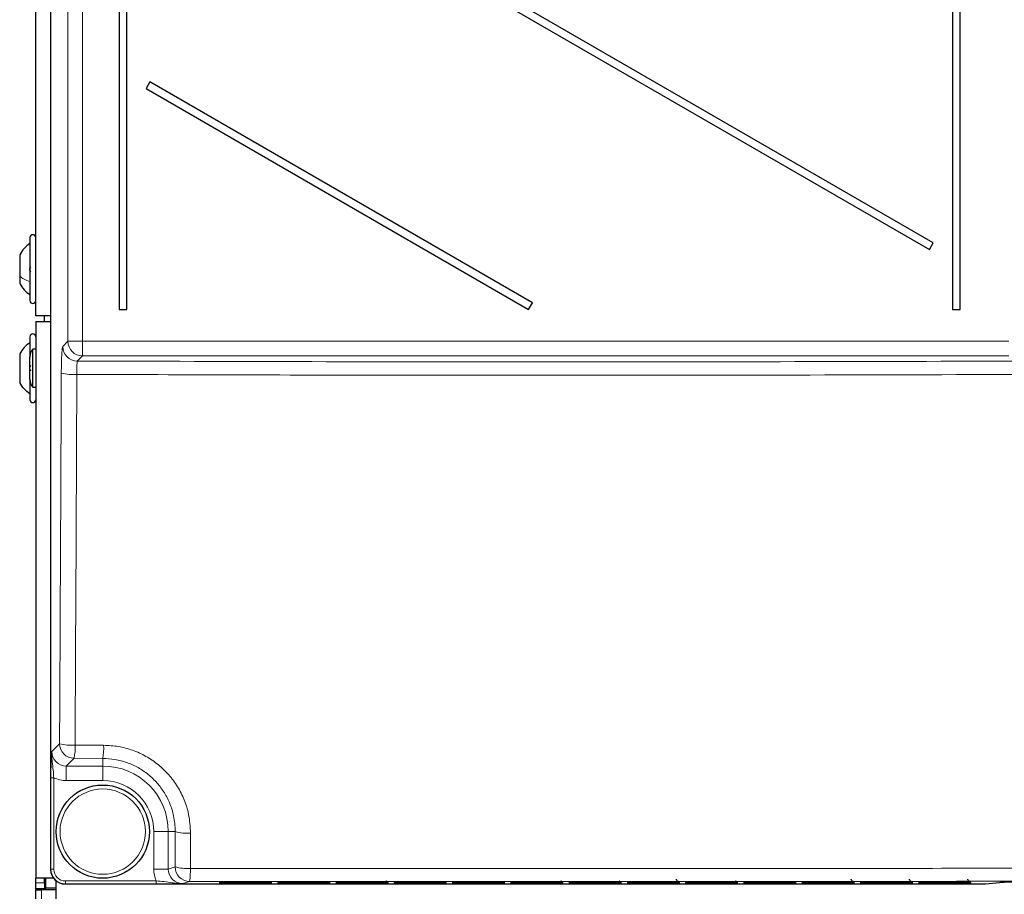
# Paper-space layout 'Blatt3' of a CAD drawing. Header units: millimetres. Extents: x 5 to 418, y 2 to 292.
# Tile 11 of 75: x 70 to 98, y 128 to 153. Entities that reach past the tile are written whole.
import ezdxf

# ---------------------------------------------------------------- set-up
doc = ezdxf.new("R2010")
doc.units = ezdxf.units.MM

psp = doc.layouts.new('Blatt3')

# ---------------------------------------------------------------- linework, layer by layer
at = {"color": 7, "linetype": 'Continuous', "lineweight": 25}
for p, q in [((71.091, 214.8277), (71.091, 129.0008)), ((73.0535, 207.6809), (73.0535, 145.0142)), ((73.274, 145.0142), (73.274, 207.6809)), ((70.6638, 144.8309), (70.6638, 192.3309)), ((96.8869, 183.5642), (96.8869, 145.0142)), ((97.1074, 145.0142), (97.1074, 183.5642)), ((96.3369, 146.9142), (73.9324, 159.8495)), ((73.824, 159.6619), (96.2285, 146.7266)), ((73.9324, 151.5162), (73.824, 151.3285)), ((73.824, 151.3285), (84.7607, 145.0142)), ((84.869, 145.2019), (73.9324, 151.5162)), ((70.4971, 147.0642), (70.4971, 145.7266)), ((96.2285, 146.7266), (96.3369, 146.9142)), ((70.2055, 146.5767), (70.2055, 145.9637)), ((70.2055, 145.9637), (70.2055, 145.7517)), ((70.4971, 145.7266), (70.4971, 145.2642)), ((84.7607, 145.0142), (84.869, 145.2019)), ((71.091, 144.8309), (70.6638, 144.8309)), ((70.9138, 144.6642), (70.9138, 144.8309)), ((73.0535, 145.0142), (73.274, 145.0142)), ((96.8869, 145.0142), (97.1074, 145.0142)), ((70.6638, 144.6642), (70.6638, 128.7476)), ((70.6638, 144.6642), (71.091, 144.6642)), ((70.4971, 144.2309), (70.4971, 143.642)), ((70.2055, 143.7434), (70.2055, 142.9184)), ((70.4971, 143.0072), (70.4971, 143.6546)), ((70.6638, 143.8751), (70.5805, 143.8751)), ((70.5805, 142.7867), (70.5805, 143.8751)), ((70.4971, 143.0194), (70.4971, 142.4309)), ((70.5805, 142.7867), (70.6638, 142.7867)), ((71.091, 129.0008), (71.091, 129.0008)), ((71.1769, 128.7476), (70.6638, 128.7476)), ((70.6638, 128.6142), (70.6638, 128.7476)), ((70.9138, 128.6142), (70.9138, 128.7476)), ((70.9471, 128.7476), (70.9471, 128.4726)), ((70.6638, 128.4476), (70.6638, 128.6142)), ((70.9138, 128.4476), (70.6638, 128.4476)), ((70.6638, 128.4476), (70.6638, 128.4142)), ((70.9138, 128.6142), (70.9138, 128.4476)), ((70.9138, 128.4476), (70.9138, 128.4142)), ((70.9471, 128.4726), (71.2471, 128.4726)), ((70.9471, 128.4142), (70.9471, 128.4726)), ((71.2471, 128.1642), (71.2471, 128.6759)), ((71.5078, 128.5844), (97.8319, 128.5844)), ((76.0865, 128.6201), (77.241, 128.6201)), ((76.0881, 128.6492), (77.2395, 128.6492)), ((77.3938, 128.6473), (77.3951, 128.6472)), ((77.3953, 128.6182), (77.3966, 128.6181)), ((77.7532, 128.6201), (78.9077, 128.6201)), ((77.7547, 128.6492), (78.9062, 128.6492)), ((79.0605, 128.6473), (79.0617, 128.6472)), ((79.4199, 128.6201), (80.5744, 128.6201)), ((79.4214, 128.6492), (80.5729, 128.6492)), ((80.7271, 128.6473), (80.7284, 128.6472)), ((81.0865, 128.6201), (82.241, 128.6201)), ((81.0881, 128.6492), (82.2395, 128.6492)), ((82.3938, 128.6473), (82.3951, 128.6472)), ((82.7532, 128.6201), (83.9077, 128.6201)), ((82.7547, 128.6492), (83.9062, 128.6492)), ((84.0605, 128.6473), (84.0617, 128.6472)), ((84.4199, 128.6201), (85.5744, 128.6201)), ((84.4214, 128.6492), (85.5729, 128.6492)), ((85.7271, 128.6473), (85.7284, 128.6472)), ((85.7286, 128.6182), (85.7299, 128.6181)), ((86.0865, 128.6201), (87.241, 128.6201)), ((86.0881, 128.6492), (87.2395, 128.6492)), ((87.3938, 128.6473), (87.3951, 128.6472)), ((87.7532, 128.6201), (88.9077, 128.6201)), ((87.7547, 128.6492), (88.9062, 128.6492)), ((89.062, 128.6182), (89.0632, 128.6181)), ((89.4199, 128.6201), (90.5744, 128.6201)), ((89.4214, 128.6492), (90.5729, 128.6492)), ((90.7271, 128.6473), (90.7284, 128.6472)), ((90.7286, 128.6182), (90.7299, 128.6181)), ((91.0865, 128.6201), (92.241, 128.6201)), ((91.0881, 128.6492), (92.2395, 128.6492)), ((92.3938, 128.6473), (92.3951, 128.6472)), ((92.3953, 128.6182), (92.3966, 128.6181)), ((92.7532, 128.6201), (93.9077, 128.6201)), ((92.7547, 128.6492), (93.9062, 128.6492)), ((94.062, 128.6182), (94.0632, 128.6181)), ((94.4199, 128.6201), (95.5744, 128.6201)), ((94.4214, 128.6492), (95.5729, 128.6492)), ((95.7286, 128.6182), (95.7299, 128.6181)), ((96.0865, 128.6201), (97.241, 128.6201)), ((96.0881, 128.6492), (97.2395, 128.6492)), ((97.3953, 128.6182), (97.3966, 128.6181)), ((97.8352, 128.5846), (98.243, 128.6249)), ((98.2397, 128.6248), (98.243, 128.6249)), ((70.6638, 128.1642), (70.6638, 128.4142)), ((70.6638, 128.4142), (70.8305, 128.4142)), ((71.2471, 128.4142), (70.8305, 128.4142))]:
    psp.add_line(p, q, dxfattribs=at)
at = {"color": 7, "linetype": 'Continuous', "lineweight": 18}
for p, q in [((71.091, 214.8277), (71.091, 129.0008)), ((71.5838, 144.1004), (71.5838, 214.6636)), ((71.9999, 214.6636), (71.9999, 144.1004)), ((70.2658, 145.9225), (70.2654, 145.9225)), ((71.4369, 143.9535), (71.5838, 144.1004)), ((71.9999, 144.1004), (71.5838, 144.1004)), ((71.9999, 144.1004), (98.4943, 144.1004)), ((71.9999, 144.1004), (71.9999, 143.6843)), ((71.9999, 143.6843), (71.853, 143.5374)), ((98.4943, 143.6843), (71.9999, 143.6843)), ((71.123, 132.3729), (71.3458, 132.5957)), ((71.7902, 132.5542), (72.6071, 132.5513)), ((71.7619, 132.1796), (71.5391, 131.9568)), ((72.5805, 132.1768), (71.7619, 132.1796)), ((72.5805, 132.1768), (72.5805, 131.9568)), ((71.5391, 131.9568), (72.5805, 131.9568)), ((71.5391, 131.9568), (71.5391, 131.5407)), ((72.5805, 131.9568), (72.5805, 131.5407)), ((71.0982, 129.0032), (71.0982, 131.6213)), ((71.0982, 131.6213), (71.1814, 131.6213)), ((71.1814, 131.6213), (71.1814, 129.0032)), ((72.5805, 131.5407), (71.5391, 131.5407)), ((74.4563, 130.0809), (74.0402, 130.0809)), ((74.0402, 129.0114), (74.0402, 130.0809)), ((74.6552, 130.0809), (74.4563, 130.0809)), ((74.4563, 130.0809), (74.4563, 129.0114)), ((74.6496, 129.0758), (74.6552, 130.0809)), ((71.091, 129.0008), (71.0982, 129.0032)), ((71.0982, 129.0032), (71.1814, 129.0032)), ((74.4563, 129.0114), (74.0402, 129.0114)), ((74.4563, 129.0114), (74.6496, 129.0758)), ((70.6638, 128.6142), (70.9138, 128.6142)), ((71.5149, 128.5868), (71.5078, 128.5844)), ((71.5149, 128.6701), (74.1135, 128.6701)), ((71.5149, 128.5868), (71.5149, 128.6701)), ((74.1135, 128.5868), (71.5149, 128.5868)), ((74.1135, 128.5868), (74.1135, 128.6701)), ((75.0657, 128.6592), (74.8739, 128.5953)), ((75.9189, 128.597), (75.9199, 128.6172)), ((75.9338, 128.6184), (75.9199, 128.6172)), ((75.9204, 128.6261), (75.9215, 128.6463)), ((75.9353, 128.6474), (75.9215, 128.6463)), ((76.0852, 128.5941), (76.0852, 128.6201)), ((77.2424, 128.5941), (76.0852, 128.5941)), ((76.0867, 128.6232), (76.0867, 128.6492)), ((77.2409, 128.6232), (76.0867, 128.6232)), ((77.2409, 128.6232), (77.2409, 128.6492)), ((77.2424, 128.5941), (77.2424, 128.6201)), ((77.4061, 128.6463), (77.3923, 128.6474)), ((77.4076, 128.6172), (77.3938, 128.6184)), ((77.4061, 128.6463), (77.4072, 128.6261)), ((77.4076, 128.6172), (77.4087, 128.597)), ((77.5856, 128.597), (77.5866, 128.6172)), ((77.6005, 128.6184), (77.5866, 128.6172)), ((77.5871, 128.6261), (77.5881, 128.6463)), ((77.602, 128.6474), (77.5881, 128.6463)), ((77.7518, 128.5941), (77.7518, 128.6201)), ((78.9091, 128.5941), (77.7518, 128.5941)), ((77.7534, 128.6232), (77.7534, 128.6492)), ((78.9075, 128.6232), (77.7534, 128.6232)), ((78.9075, 128.6232), (78.9075, 128.6492)), ((78.9091, 128.5941), (78.9091, 128.6201)), ((79.0728, 128.6463), (79.0589, 128.6474)), ((79.0743, 128.6172), (79.0605, 128.6184)), ((79.0728, 128.6463), (79.0738, 128.6261)), ((79.0743, 128.6172), (79.0754, 128.597)), ((79.2522, 128.597), (79.2533, 128.6172)), ((79.2671, 128.6184), (79.2533, 128.6172)), ((79.2537, 128.6261), (79.2548, 128.6463)), ((79.2686, 128.6474), (79.2548, 128.6463)), ((79.4185, 128.5941), (79.4185, 128.6201)), ((80.5757, 128.5941), (79.4185, 128.5941)), ((79.42, 128.6232), (79.42, 128.6492)), ((80.5742, 128.6232), (79.42, 128.6232)), ((80.5742, 128.6232), (80.5742, 128.6492)), ((80.5757, 128.5941), (80.5757, 128.6201)), ((80.7394, 128.6463), (80.7256, 128.6474)), ((80.741, 128.6172), (80.7271, 128.6184)), ((80.7394, 128.6463), (80.7405, 128.6261)), ((80.741, 128.6172), (80.742, 128.597)), ((80.9189, 128.597), (80.9199, 128.6172)), ((80.9338, 128.6184), (80.9199, 128.6172)), ((80.9204, 128.6261), (80.9215, 128.6463)), ((80.9353, 128.6474), (80.9215, 128.6463)), ((81.0852, 128.5941), (81.0852, 128.6201)), ((82.2424, 128.5941), (81.0852, 128.5941)), ((81.0867, 128.6232), (81.0867, 128.6492)), ((82.2409, 128.6232), (81.0867, 128.6232)), ((82.2409, 128.6232), (82.2409, 128.6492)), ((82.2424, 128.5941), (82.2424, 128.6201)), ((82.4061, 128.6463), (82.3923, 128.6474)), ((82.4076, 128.6172), (82.3938, 128.6184)), ((82.4061, 128.6463), (82.4072, 128.6261)), ((82.4076, 128.6172), (82.4087, 128.597)), ((82.5856, 128.597), (82.5866, 128.6172)), ((82.6005, 128.6184), (82.5866, 128.6172)), ((82.5871, 128.6261), (82.5881, 128.6463)), ((82.602, 128.6474), (82.5881, 128.6463)), ((82.7518, 128.5941), (82.7518, 128.6201)), ((83.9091, 128.5941), (82.7518, 128.5941)), ((82.7534, 128.6232), (82.7534, 128.6492)), ((83.9075, 128.6232), (82.7534, 128.6232)), ((83.9075, 128.6232), (83.9075, 128.6492)), ((83.9091, 128.5941), (83.9091, 128.6201)), ((84.0728, 128.6463), (84.0589, 128.6474)), ((84.0743, 128.6172), (84.0605, 128.6184)), ((84.0728, 128.6463), (84.0738, 128.6261)), ((84.0743, 128.6172), (84.0754, 128.597)), ((84.2522, 128.597), (84.2533, 128.6172)), ((84.2671, 128.6184), (84.2533, 128.6172)), ((84.2537, 128.6261), (84.2548, 128.6463)), ((84.2686, 128.6474), (84.2548, 128.6463)), ((84.4185, 128.5941), (84.4185, 128.6201)), ((85.5757, 128.5941), (84.4185, 128.5941)), ((84.42, 128.6232), (84.42, 128.6492)), ((85.5742, 128.6232), (84.42, 128.6232)), ((85.5742, 128.6232), (85.5742, 128.6492)), ((85.5757, 128.5941), (85.5757, 128.6201)), ((85.7394, 128.6463), (85.7256, 128.6474)), ((85.741, 128.6172), (85.7271, 128.6184)), ((85.7394, 128.6463), (85.7405, 128.6261)), ((85.741, 128.6172), (85.742, 128.597)), ((85.9189, 128.597), (85.9199, 128.6172)), ((85.9338, 128.6184), (85.9199, 128.6172)), ((85.9204, 128.6261), (85.9215, 128.6463)), ((85.9353, 128.6474), (85.9215, 128.6463)), ((86.0852, 128.5941), (86.0852, 128.6201)), ((87.2424, 128.5941), (86.0852, 128.5941)), ((86.0867, 128.6232), (86.0867, 128.6492)), ((87.2409, 128.6232), (86.0867, 128.6232)), ((87.2409, 128.6232), (87.2409, 128.6492)), ((87.2424, 128.5941), (87.2424, 128.6201)), ((87.4061, 128.6463), (87.3923, 128.6474)), ((87.4076, 128.6172), (87.3938, 128.6184)), ((87.4061, 128.6463), (87.4072, 128.6261)), ((87.4076, 128.6172), (87.4087, 128.597)), ((87.5856, 128.597), (87.5866, 128.6172)), ((87.6005, 128.6184), (87.5866, 128.6172)), ((87.5871, 128.6261), (87.5881, 128.6463)), ((87.602, 128.6474), (87.5881, 128.6463)), ((87.7518, 128.5941), (87.7518, 128.6201)), ((88.9091, 128.5941), (87.7518, 128.5941)), ((87.7534, 128.6232), (87.7534, 128.6492)), ((88.9075, 128.6232), (87.7534, 128.6232)), ((88.9075, 128.6232), (88.9075, 128.6492)), ((88.9091, 128.5941), (88.9091, 128.6201)), ((89.0728, 128.6463), (89.0589, 128.6474)), ((89.0743, 128.6172), (89.0605, 128.6184)), ((89.0728, 128.6463), (89.0738, 128.6261)), ((89.0743, 128.6172), (89.0754, 128.597)), ((89.2522, 128.597), (89.2533, 128.6172)), ((89.2671, 128.6184), (89.2533, 128.6172)), ((89.2537, 128.6261), (89.2548, 128.6463)), ((89.2686, 128.6474), (89.2548, 128.6463)), ((89.4185, 128.5941), (89.4185, 128.6201)), ((90.5757, 128.5941), (89.4185, 128.5941)), ((89.42, 128.6232), (89.42, 128.6492)), ((90.5742, 128.6232), (89.42, 128.6232)), ((90.5742, 128.6232), (90.5742, 128.6492)), ((90.5757, 128.5941), (90.5757, 128.6201)), ((90.7394, 128.6463), (90.7256, 128.6474)), ((90.741, 128.6172), (90.7271, 128.6184)), ((90.7394, 128.6463), (90.7405, 128.6261)), ((90.741, 128.6172), (90.742, 128.597)), ((90.9189, 128.597), (90.9199, 128.6172)), ((90.9338, 128.6184), (90.9199, 128.6172)), ((90.9204, 128.6261), (90.9215, 128.6463)), ((90.9353, 128.6474), (90.9215, 128.6463)), ((91.0852, 128.5941), (91.0852, 128.6201)), ((92.2424, 128.5941), (91.0852, 128.5941)), ((91.0867, 128.6232), (91.0867, 128.6492)), ((92.2409, 128.6232), (91.0867, 128.6232)), ((92.2409, 128.6232), (92.2409, 128.6492)), ((92.2424, 128.5941), (92.2424, 128.6201)), ((92.4061, 128.6463), (92.3923, 128.6474)), ((92.4076, 128.6172), (92.3938, 128.6184)), ((92.4061, 128.6463), (92.4072, 128.6261)), ((92.4076, 128.6172), (92.4087, 128.597)), ((92.5856, 128.597), (92.5866, 128.6172)), ((92.6005, 128.6184), (92.5866, 128.6172)), ((92.5871, 128.6261), (92.5881, 128.6463)), ((92.602, 128.6474), (92.5881, 128.6463)), ((92.7518, 128.5941), (92.7518, 128.6201)), ((93.9091, 128.5941), (92.7518, 128.5941)), ((92.7534, 128.6232), (92.7534, 128.6492)), ((93.9075, 128.6232), (92.7534, 128.6232)), ((93.9075, 128.6232), (93.9075, 128.6492)), ((93.9091, 128.5941), (93.9091, 128.6201)), ((94.0728, 128.6463), (94.0589, 128.6474)), ((94.0743, 128.6172), (94.0605, 128.6184)), ((94.0728, 128.6463), (94.0738, 128.6261)), ((94.0743, 128.6172), (94.0754, 128.597)), ((94.2522, 128.597), (94.2533, 128.6172)), ((94.2671, 128.6184), (94.2533, 128.6172)), ((94.2537, 128.6261), (94.2548, 128.6463)), ((94.2686, 128.6474), (94.2548, 128.6463)), ((94.4185, 128.5941), (94.4185, 128.6201)), ((95.5757, 128.5941), (94.4185, 128.5941)), ((94.42, 128.6232), (94.42, 128.6492)), ((95.5742, 128.6232), (94.42, 128.6232)), ((95.5742, 128.6232), (95.5742, 128.6492)), ((95.5757, 128.5941), (95.5757, 128.6201)), ((95.7394, 128.6463), (95.7256, 128.6474)), ((95.741, 128.6172), (95.7271, 128.6184)), ((95.7394, 128.6463), (95.7405, 128.6261)), ((95.741, 128.6172), (95.742, 128.597)), ((95.9189, 128.597), (95.9199, 128.6172)), ((95.9199, 128.6172), (95.9338, 128.6184)), ((95.9204, 128.6261), (95.9215, 128.6463)), ((95.9215, 128.6463), (95.9353, 128.6474)), ((96.0852, 128.6201), (96.0852, 128.5941)), ((97.2424, 128.5941), (96.0852, 128.5941)), ((96.0867, 128.6492), (96.0867, 128.6232)), ((97.2409, 128.6232), (96.0867, 128.6232)), ((97.2409, 128.6492), (97.2409, 128.6232)), ((97.2424, 128.6201), (97.2424, 128.5941)), ((97.4061, 128.6463), (97.3923, 128.6474)), ((97.4076, 128.6172), (97.3938, 128.6184)), ((97.4061, 128.6463), (97.4072, 128.6261)), ((97.4076, 128.6172), (97.4087, 128.597)), ((97.8319, 128.5844), (98.2397, 128.6248)), ((97.8319, 128.5844), (97.8352, 128.5846)), ((70.8305, 128.4142), (70.8305, 128.1642))]:
    psp.add_line(p, q, dxfattribs=at)
at = {"color": 7, "linetype": 'Continuous', "lineweight": 25}
psp.add_circle((72.5805, 130.0809), 1.3333, dxfattribs=at)
at = {"color": 7, "linetype": 'Continuous', "lineweight": 18}
psp.add_circle((72.5805, 130.0809), 1.2195, dxfattribs=at)
at = {"color": 7, "linetype": 'Continuous', "lineweight": 25}
for centre, radius, start, end in [((70.5805, 147.0642), 0.0833, 0, 180), ((71.042, 146.1092), 0.9583, 124.65152, 150.8011), ((71.042, 146.2193), 0.9583, 209.1989, 235.34848), ((70.5805, 145.2642), 0.0833, 180, 0), ((70.5805, 144.2309), 0.0833, 0, 180), ((70.8305, 143.6546), 0.3333, 138.59038, 180), ((70.8305, 143.0072), 0.3333, 180, 221.40962), ((70.5805, 142.4309), 0.0833, 180, 0), ((97.8319, 128.6177), 0.0333, 270, 275.65344)]:
    psp.add_arc(centre, radius, start, end, dxfattribs=at)
at = {"color": 7, "linetype": 'Continuous', "lineweight": 18}
for centre, radius, start, end in [((71.8543, 143.9548), 0.4174, 180.1836, 269.8164), ((72.0013, 144.1017), 0.4174, 180.1836, 269.8164), ((71.7378, 144.7823), 1.6312, 257.89315, 273.59421), ((71.6883, 133.8607), 1.3105, 254.85188, 274.46021), ((71.7633, 132.5971), 0.4174, 180.1836, 269.8164), ((70.2718, 132.4805), 1.5201, 348.58628, 2.77908), ((70.9962, 132.4775), 1.6125, 349.25111, 2.62223), ((72.5805, 130.0809), 1.8759, 0, 90), ((72.5805, 130.0809), 1.4598, 0, 90), ((74.994, 131.2631), 1.2297, 254.00818, 274.60841), ((74.9884, 130.2361), 1.2087, 253.72037, 274.68689), ((75.0664, 129.076), 0.4168, 180.02637, 269.90378), ((73.2746, 128.9494), 1.8144, 350.79615, 2.58944), ((75.9189, 128.6804), 0.0833, 269.99831, 312.95328), ((75.9204, 128.7095), 0.0833, 269.99831, 312.89868), ((77.4072, 128.7095), 0.0833, 227.10132, 270.00169), ((77.4087, 128.6804), 0.0833, 227.04672, 270.00169), ((77.5856, 128.6804), 0.0833, 269.99831, 312.95328), ((77.5871, 128.7095), 0.0833, 269.99831, 312.89868), ((79.0738, 128.7095), 0.0833, 227.10132, 270.00169), ((79.0754, 128.6804), 0.0833, 227.04672, 270.00169), ((79.2522, 128.6804), 0.0833, 269.99831, 312.95328), ((79.2537, 128.7095), 0.0833, 269.99831, 312.89868), ((80.7405, 128.7095), 0.0833, 227.10132, 270.00169), ((80.742, 128.6804), 0.0833, 227.04672, 270.00169), ((80.9189, 128.6804), 0.0833, 269.99831, 312.95328), ((80.9204, 128.7095), 0.0833, 269.99831, 312.89868), ((82.4072, 128.7095), 0.0833, 227.10132, 270.00169), ((82.4087, 128.6804), 0.0833, 227.04672, 270.00169), ((82.5856, 128.6804), 0.0833, 269.99831, 312.95328), ((82.5871, 128.7095), 0.0833, 269.99831, 312.89868), ((84.0738, 128.7095), 0.0833, 227.10132, 270.00169), ((84.0754, 128.6804), 0.0833, 227.04672, 270.00169), ((84.2522, 128.6804), 0.0833, 269.99831, 312.95328), ((84.2537, 128.7095), 0.0833, 269.99831, 312.89868), ((85.7405, 128.7095), 0.0833, 227.10132, 270.00169), ((85.742, 128.6804), 0.0833, 227.04672, 270.00169), ((85.9189, 128.6804), 0.0833, 269.99831, 312.95328), ((85.9204, 128.7095), 0.0833, 269.99831, 312.89868), ((87.4072, 128.7095), 0.0833, 227.10132, 270.00169), ((87.4087, 128.6804), 0.0833, 227.04672, 270.00169), ((87.5856, 128.6804), 0.0833, 269.99831, 312.95328), ((87.5871, 128.7095), 0.0833, 269.99831, 312.89868), ((89.0738, 128.7095), 0.0833, 227.10132, 270.00169), ((89.0754, 128.6804), 0.0833, 227.04672, 270.00169), ((89.2522, 128.6804), 0.0833, 269.99831, 312.95328), ((89.2537, 128.7095), 0.0833, 269.99831, 312.89868), ((90.7405, 128.7095), 0.0833, 227.10132, 270.00169), ((90.742, 128.6804), 0.0833, 227.04672, 270.00169), ((90.9189, 128.6804), 0.0833, 269.99831, 312.95328), ((90.9204, 128.7095), 0.0833, 269.99831, 312.89868), ((92.4072, 128.7095), 0.0833, 227.10132, 270.00169), ((92.4087, 128.6804), 0.0833, 227.04672, 270.00169), ((92.5856, 128.6804), 0.0833, 269.99831, 312.95328), ((92.5871, 128.7095), 0.0833, 269.99831, 312.89868), ((94.0738, 128.7095), 0.0833, 227.10132, 270.00169), ((94.0754, 128.6804), 0.0833, 227.04672, 270.00169), ((94.2522, 128.6804), 0.0833, 269.99831, 312.95328), ((94.2537, 128.7095), 0.0833, 269.99831, 312.89868), ((95.7405, 128.7095), 0.0833, 227.10132, 270.00169), ((95.742, 128.6804), 0.0833, 227.04672, 270.00169), ((95.9189, 128.6804), 0.0833, 269.99831, 312.95328), ((95.9204, 128.7095), 0.0833, 269.99831, 312.89868), ((97.4072, 128.7095), 0.0833, 227.10132, 270.00169), ((97.4087, 128.6804), 0.0833, 227.04672, 270.00169)]:
    psp.add_arc(centre, radius, start, end, dxfattribs=at)
for centre, major_axis, ratio, start_param, end_param in [((71.5414, 132.3752), (0.297, 0.297), 0.9918461, 2.357564, 3.9256213), ((71.5414, 132.3752), (-0.5909, -0.5909), 0.9972647, 0.3407219, 0.7840286), ((71.5152, 129.0035), (0.3957, 0.1318), 0.9990857, 2.8205423, 4.3904252), ((71.5152, 129.0035), (-0.3167, -0.1055), 0.9984779, 5.962135, 7.5320179), ((74.8747, 129.0122), (-0.7918, -0.2637), 0.9984779, 5.962135, 6.3841926), ((74.8747, 129.0122), (0.3971, 0.1323), 0.9954497, 2.8205423, 4.3904252), ((76.0868, 128.6172), (0.1669, 0), 0.0174391, 2.8618814, 3.1406793), ((76.0884, 128.6463), (0.1669, 0), 0.0174391, 2.8618814, 3.1406793), ((77.2403, 128.6262), (0.1669, 0), 0.0174709, 5.2588301, 6.284102), ((77.2418, 128.597), (0.1669, 0), 0.0174709, 5.2588301, 6.284102), ((77.2392, 128.6463), (0.1669, 0), 0.0174391, 0.0009134, 0.2892288), ((77.2407, 128.6172), (0.1669, 0), 0.0174391, 0.0009134, 0.2892288), ((77.7535, 128.6172), (0.1669, 0), 0.0174391, 2.8618814, 3.1406793), ((77.755, 128.6463), (0.1669, 0), 0.0174391, 2.8618814, 3.1406793), ((78.9069, 128.6262), (0.1669, 0), 0.0174709, 5.2588301, 6.284102), ((78.9085, 128.597), (0.1669, 0), 0.0174709, 5.2588301, 6.284102), ((78.9059, 128.6463), (0.1669, 0), 0.0174391, 0.0009134, 0.2892288), ((78.9074, 128.6172), (0.1669, 0), 0.0174391, 0.0009134, 0.2892288), ((79.4202, 128.6172), (0.1669, 0), 0.0174391, 2.8618814, 3.1406793), ((79.4217, 128.6463), (0.1669, 0), 0.0174391, 2.8618814, 3.1406793), ((80.5736, 128.6262), (0.1669, 0), 0.0174709, 5.2588301, 6.284102), ((80.5751, 128.597), (0.1669, 0), 0.0174709, 5.2588301, 6.284102), ((80.5725, 128.6463), (0.1669, 0), 0.0174391, 0.0009134, 0.2892288), ((80.5741, 128.6172), (0.1669, 0), 0.0174391, 0.0009134, 0.2892288), ((81.0868, 128.6172), (0.1669, 0), 0.0174391, 2.8618814, 3.1406793), ((81.0884, 128.6463), (0.1669, 0), 0.0174391, 2.8618814, 3.1406793), ((82.2403, 128.6262), (0.1669, 0), 0.0174709, 5.2588301, 6.284102), ((82.2418, 128.597), (0.1669, 0), 0.0174709, 5.2588301, 6.284102), ((82.2392, 128.6463), (0.1669, 0), 0.0174391, 0.0009134, 0.2892288), ((82.2407, 128.6172), (0.1669, 0), 0.0174391, 0.0009134, 0.2892288), ((82.7535, 128.6172), (0.1669, 0), 0.0174391, 2.8618814, 3.1406793), ((82.755, 128.6463), (0.1669, 0), 0.0174391, 2.8618814, 3.1406793), ((83.9069, 128.6262), (0.1669, 0), 0.0174709, 5.2588301, 6.284102), ((83.9085, 128.597), (0.1669, 0), 0.0174709, 5.2588301, 6.284102), ((83.9059, 128.6463), (0.1669, 0), 0.0174391, 0.0009134, 0.2892288), ((83.9074, 128.6172), (0.1669, 0), 0.0174391, 0.0009134, 0.2892288), ((84.4202, 128.6172), (0.1669, 0), 0.0174391, 2.8618814, 3.1406793), ((84.4217, 128.6463), (0.1669, 0), 0.0174391, 2.8618814, 3.1406793), ((85.5736, 128.6262), (0.1669, 0), 0.0174709, 5.2588301, 6.284102), ((85.5751, 128.597), (0.1669, 0), 0.0174709, 5.2588301, 6.284102), ((85.5725, 128.6463), (0.1669, 0), 0.0174391, 0.0009134, 0.2892288), ((85.5741, 128.6172), (0.1669, 0), 0.0174391, 0.0009134, 0.2892288), ((86.0868, 128.6172), (0.1669, 0), 0.0174391, 2.8618814, 3.1406793), ((86.0884, 128.6463), (0.1669, 0), 0.0174391, 2.8618814, 3.1406793), ((87.2403, 128.6262), (0.1669, 0), 0.0174709, 5.2588301, 6.284102), ((87.2418, 128.597), (0.1669, 0), 0.0174709, 5.2588301, 6.284102), ((87.2392, 128.6463), (0.1669, 0), 0.0174391, 0.0009134, 0.2892288), ((87.2407, 128.6172), (0.1669, 0), 0.0174391, 0.0009134, 0.2892288), ((87.7535, 128.6172), (0.1669, 0), 0.0174391, 2.8618814, 3.1406793), ((87.755, 128.6463), (0.1669, 0), 0.0174391, 2.8618814, 3.1406793), ((88.9069, 128.6262), (0.1669, 0), 0.0174709, 5.2588301, 6.284102), ((88.9085, 128.597), (0.1669, 0), 0.0174709, 5.2588301, 6.284102), ((88.9059, 128.6463), (0.1669, 0), 0.0174391, 0.0009134, 0.2892288), ((88.9074, 128.6172), (0.1669, 0), 0.0174391, 0.0009134, 0.2892288), ((89.4202, 128.6172), (0.1669, 0), 0.0174391, 2.8618814, 3.1406793), ((89.4217, 128.6463), (0.1669, 0), 0.0174391, 2.8618814, 3.1406793), ((90.5736, 128.6262), (0.1669, 0), 0.0174709, 5.2588301, 6.284102), ((90.5751, 128.597), (0.1669, 0), 0.0174709, 5.2588301, 6.284102), ((90.5725, 128.6463), (0.1669, 0), 0.0174391, 0.0009134, 0.2892288), ((90.5741, 128.6172), (0.1669, 0), 0.0174391, 0.0009134, 0.2892288), ((91.0868, 128.6172), (0.1669, 0), 0.0174391, 2.8618814, 3.1406793), ((91.0884, 128.6463), (0.1669, 0), 0.0174391, 2.8618814, 3.1406793), ((92.2403, 128.6262), (0.1669, 0), 0.0174709, 5.2588301, 6.284102), ((92.2418, 128.597), (0.1669, 0), 0.0174709, 5.2588301, 6.284102), ((92.2392, 128.6463), (0.1669, 0), 0.0174391, 0.0009134, 0.2892288), ((92.2407, 128.6172), (0.1669, 0), 0.0174391, 0.0009134, 0.2892288), ((92.7535, 128.6172), (0.1669, 0), 0.0174391, 2.8618814, 3.1406793), ((92.755, 128.6463), (0.1669, 0), 0.0174391, 2.8618814, 3.1406793), ((93.9069, 128.6262), (0.1669, 0), 0.0174709, 5.2588301, 6.284102), ((93.9085, 128.597), (0.1669, 0), 0.0174709, 5.2588301, 6.284102), ((93.9059, 128.6463), (0.1669, 0), 0.0174391, 0.0009134, 0.2892288), ((93.9074, 128.6172), (0.1669, 0), 0.0174391, 0.0009134, 0.2892288), ((94.4202, 128.6172), (0.1669, 0), 0.0174391, 2.8618814, 3.1406793), ((94.4217, 128.6463), (0.1669, 0), 0.0174391, 2.8618814, 3.1406793), ((95.5736, 128.6262), (0.1669, 0), 0.0174709, 5.2588301, 6.284102), ((95.5751, 128.597), (0.1669, 0), 0.0174709, 5.2588301, 6.284102), ((95.5725, 128.6463), (0.1669, 0), 0.0174391, 0.0009134, 0.2892288), ((95.5741, 128.6172), (0.1669, 0), 0.0174391, 0.0009134, 0.2892288), ((96.0868, 128.6172), (0.1669, 0), 0.0174391, 2.8618814, 3.1406793), ((96.0884, 128.6463), (0.1669, 0), 0.0174391, 2.8618814, 3.1406793), ((97.2403, 128.6262), (0.1669, 0), 0.0174709, 5.2588301, 6.284102), ((97.2418, 128.597), (0.1669, 0), 0.0174709, 5.2588301, 6.284102), ((97.2392, 128.6463), (0.1669, 0), 0.0174391, 0.0009134, 0.2892288), ((97.2407, 128.6172), (0.1669, 0), 0.0174391, 0.0009134, 0.2892288)]:
    psp.add_ellipse(centre, major_axis=major_axis, ratio=ratio, start_param=start_param, end_param=end_param, dxfattribs=at)
at = {"color": 7, "linetype": 'Continuous', "lineweight": 25}
for centre, major_axis, ratio, start_param, end_param in [((71.5082, 129.0011), (0.3958, 0.1318), 0.9987209, 2.8205423, 4.3904252), ((76.0858, 128.597), (0.1669, 0), 0.0174709, 3.1406759, 4.7087332), ((76.0873, 128.6262), (0.1669, 0), 0.0174709, 3.1406759, 4.7087332), ((76.0868, 128.6172), (0.1669, 0), 0.0174391, 1.572622, 2.8618814), ((76.0884, 128.6463), (0.1669, 0), 0.0174391, 1.572622, 2.8618814), ((77.2392, 128.6463), (0.1669, 0), 0.0174391, 0.2892288, 1.5689707), ((77.2403, 128.6262), (0.1669, 0), 0.0174709, 4.7160448, 5.2588301), ((77.2407, 128.6172), (0.1669, 0), 0.0174391, 0.2892288, 1.5689707), ((77.2418, 128.597), (0.1669, 0), 0.0174709, 4.7160448, 5.2588301), ((77.7524, 128.597), (0.1669, 0), 0.0174709, 3.1406759, 4.7087332), ((77.754, 128.6262), (0.1669, 0), 0.0174709, 3.1406759, 4.7087332), ((77.7535, 128.6172), (0.1669, 0), 0.0174391, 1.572622, 2.8618814), ((77.755, 128.6463), (0.1669, 0), 0.0174391, 1.572622, 2.8618814), ((78.9059, 128.6463), (0.1669, 0), 0.0174391, 0.2892288, 1.5689707), ((78.9069, 128.6262), (0.1669, 0), 0.0174709, 4.7160448, 5.2588301), ((78.9074, 128.6172), (0.1669, 0), 0.0174391, 0.2892288, 1.5689707), ((78.9085, 128.597), (0.1669, 0), 0.0174709, 4.7160448, 5.2588301), ((79.4191, 128.597), (0.1669, 0), 0.0174709, 3.1406759, 4.7087332), ((79.4206, 128.6262), (0.1669, 0), 0.0174709, 3.1406759, 4.7087332), ((79.4202, 128.6172), (0.1669, 0), 0.0174391, 1.572622, 2.8618814), ((79.4217, 128.6463), (0.1669, 0), 0.0174391, 1.572622, 2.8618814), ((80.5725, 128.6463), (0.1669, 0), 0.0174391, 0.2892288, 1.5689707), ((80.5736, 128.6262), (0.1669, 0), 0.0174709, 4.7160448, 5.2588301), ((80.5741, 128.6172), (0.1669, 0), 0.0174391, 0.2892288, 1.5689707), ((80.5751, 128.597), (0.1669, 0), 0.0174709, 4.7160448, 5.2588301), ((81.0858, 128.597), (0.1669, 0), 0.0174709, 3.1406759, 4.7087332), ((81.0873, 128.6262), (0.1669, 0), 0.0174709, 3.1406759, 4.7087332), ((81.0868, 128.6172), (0.1669, 0), 0.0174391, 1.572622, 2.8618814), ((81.0884, 128.6463), (0.1669, 0), 0.0174391, 1.572622, 2.8618814), ((82.2392, 128.6463), (0.1669, 0), 0.0174391, 0.2892288, 1.5689707), ((82.2403, 128.6262), (0.1669, 0), 0.0174709, 4.7160448, 5.2588301), ((82.2407, 128.6172), (0.1669, 0), 0.0174391, 0.2892288, 1.5689707), ((82.2418, 128.597), (0.1669, 0), 0.0174709, 4.7160448, 5.2588301), ((82.7524, 128.597), (0.1669, 0), 0.0174709, 3.1406759, 4.7087332), ((82.754, 128.6262), (0.1669, 0), 0.0174709, 3.1406759, 4.7087332), ((82.7535, 128.6172), (0.1669, 0), 0.0174391, 1.572622, 2.8618814), ((82.755, 128.6463), (0.1669, 0), 0.0174391, 1.572622, 2.8618814), ((83.9059, 128.6463), (0.1669, 0), 0.0174391, 0.2892288, 1.5689707), ((83.9069, 128.6262), (0.1669, 0), 0.0174709, 4.7160448, 5.2588301), ((83.9074, 128.6172), (0.1669, 0), 0.0174391, 0.2892288, 1.5689707), ((83.9085, 128.597), (0.1669, 0), 0.0174709, 4.7160448, 5.2588301), ((84.4191, 128.597), (0.1669, 0), 0.0174709, 3.1406759, 4.7087332), ((84.4206, 128.6262), (0.1669, 0), 0.0174709, 3.1406759, 4.7087332), ((84.4202, 128.6172), (0.1669, 0), 0.0174391, 1.572622, 2.8618814), ((84.4217, 128.6463), (0.1669, 0), 0.0174391, 1.572622, 2.8618814), ((85.5725, 128.6463), (0.1669, 0), 0.0174391, 0.2892288, 1.5689707), ((85.5736, 128.6262), (0.1669, 0), 0.0174709, 4.7160448, 5.2588301), ((85.5741, 128.6172), (0.1669, 0), 0.0174391, 0.2892288, 1.5689707), ((85.5751, 128.597), (0.1669, 0), 0.0174709, 4.7160448, 5.2588301), ((86.0858, 128.597), (0.1669, 0), 0.0174709, 3.1406759, 4.7087332), ((86.0873, 128.6262), (0.1669, 0), 0.0174709, 3.1406759, 4.7087332), ((86.0868, 128.6172), (0.1669, 0), 0.0174391, 1.572622, 2.8618814), ((86.0884, 128.6463), (0.1669, 0), 0.0174391, 1.572622, 2.8618814), ((87.2392, 128.6463), (0.1669, 0), 0.0174391, 0.2892288, 1.5689707), ((87.2403, 128.6262), (0.1669, 0), 0.0174709, 4.7160448, 5.2588301), ((87.2407, 128.6172), (0.1669, 0), 0.0174391, 0.2892288, 1.5689707), ((87.2418, 128.597), (0.1669, 0), 0.0174709, 4.7160448, 5.2588301), ((87.7524, 128.597), (0.1669, 0), 0.0174709, 3.1406759, 4.7087332), ((87.754, 128.6262), (0.1669, 0), 0.0174709, 3.1406759, 4.7087332), ((87.7535, 128.6172), (0.1669, 0), 0.0174391, 1.572622, 2.8618814), ((87.755, 128.6463), (0.1669, 0), 0.0174391, 1.572622, 2.8618814), ((88.9059, 128.6463), (0.1669, 0), 0.0174391, 0.2892288, 1.5689707), ((88.9069, 128.6262), (0.1669, 0), 0.0174709, 4.7160448, 5.2588301), ((88.9074, 128.6172), (0.1669, 0), 0.0174391, 0.2892288, 1.5689707), ((88.9085, 128.597), (0.1669, 0), 0.0174709, 4.7160448, 5.2588301), ((89.4191, 128.597), (0.1669, 0), 0.0174709, 3.1406759, 4.7087332), ((89.4206, 128.6262), (0.1669, 0), 0.0174709, 3.1406759, 4.7087332), ((89.4202, 128.6172), (0.1669, 0), 0.0174391, 1.572622, 2.8618814), ((89.4217, 128.6463), (0.1669, 0), 0.0174391, 1.572622, 2.8618814), ((90.5725, 128.6463), (0.1669, 0), 0.0174391, 0.2892288, 1.5689707), ((90.5736, 128.6262), (0.1669, 0), 0.0174709, 4.7160448, 5.2588301), ((90.5741, 128.6172), (0.1669, 0), 0.0174391, 0.2892288, 1.5689707), ((90.5751, 128.597), (0.1669, 0), 0.0174709, 4.7160448, 5.2588301), ((91.0858, 128.597), (0.1669, 0), 0.0174709, 3.1406759, 4.7087332), ((91.0873, 128.6262), (0.1669, 0), 0.0174709, 3.1406759, 4.7087332), ((91.0868, 128.6172), (0.1669, 0), 0.0174391, 1.572622, 2.8618814), ((91.0884, 128.6463), (0.1669, 0), 0.0174391, 1.572622, 2.8618814), ((92.2392, 128.6463), (0.1669, 0), 0.0174391, 0.2892288, 1.5689707), ((92.2403, 128.6262), (0.1669, 0), 0.0174709, 4.7160448, 5.2588301), ((92.2407, 128.6172), (0.1669, 0), 0.0174391, 0.2892288, 1.5689707), ((92.2418, 128.597), (0.1669, 0), 0.0174709, 4.7160448, 5.2588301), ((92.7524, 128.597), (0.1669, 0), 0.0174709, 3.1406759, 4.7087332), ((92.754, 128.6262), (0.1669, 0), 0.0174709, 3.1406759, 4.7087332), ((92.7535, 128.6172), (0.1669, 0), 0.0174391, 1.572622, 2.8618814), ((92.755, 128.6463), (0.1669, 0), 0.0174391, 1.572622, 2.8618814), ((93.9059, 128.6463), (0.1669, 0), 0.0174391, 0.2892288, 1.5689707), ((93.9069, 128.6262), (0.1669, 0), 0.0174709, 4.7160448, 5.2588301), ((93.9074, 128.6172), (0.1669, 0), 0.0174391, 0.2892288, 1.5689707), ((93.9085, 128.597), (0.1669, 0), 0.0174709, 4.7160448, 5.2588301), ((94.4191, 128.597), (0.1669, 0), 0.0174709, 3.1406759, 4.7087332), ((94.4206, 128.6262), (0.1669, 0), 0.0174709, 3.1406759, 4.7087332), ((94.4202, 128.6172), (0.1669, 0), 0.0174391, 1.572622, 2.8618814), ((94.4217, 128.6463), (0.1669, 0), 0.0174391, 1.572622, 2.8618814), ((95.5725, 128.6463), (0.1669, 0), 0.0174391, 0.2892288, 1.5689707), ((95.5736, 128.6262), (0.1669, 0), 0.0174709, 4.7160448, 5.2588301), ((95.5741, 128.6172), (0.1669, 0), 0.0174391, 0.2892288, 1.5689707), ((95.5751, 128.597), (0.1669, 0), 0.0174709, 4.7160448, 5.2588301), ((96.0858, 128.597), (0.1669, 0), 0.0174709, 3.1406759, 4.7087332), ((96.0873, 128.6262), (0.1669, 0), 0.0174709, 3.1406759, 4.7087332), ((96.0868, 128.6172), (0.1669, 0), 0.0174391, 1.572622, 2.8618814), ((96.0884, 128.6463), (0.1669, 0), 0.0174391, 1.572622, 2.8618814), ((97.2392, 128.6463), (0.1669, 0), 0.0174391, 0.2892288, 1.5689707), ((97.2403, 128.6262), (0.1669, 0), 0.0174709, 4.7160448, 5.2588301), ((97.2407, 128.6172), (0.1669, 0), 0.0174391, 0.2892288, 1.5689707), ((97.2418, 128.597), (0.1669, 0), 0.0174709, 4.7160448, 5.2588301), ((99.2573, 128.6217), (1.0333, 0), 0.0174551, 1.5707963, 2.9670597)]:
    psp.add_ellipse(centre, major_axis=major_axis, ratio=ratio, start_param=start_param, end_param=end_param, dxfattribs=at)
for points, knots in [([(70.5256, 146.0863), (70.5217, 146.0887), (70.514, 146.0934), (70.5048, 146.1097), (70.4986, 146.1319), (70.4964, 146.1581), (70.4986, 146.1846), (70.5047, 146.2073), (70.5139, 146.2243), (70.5217, 146.2296), (70.5256, 146.2322)], [0, 0, 0, 0, 0.1252207, 0.2494814, 0.3743239, 0.4990613, 0.6238954, 0.7493873, 0.8744403, 1, 1, 1, 1]), ([(70.5256, 143.2586), (70.5217, 143.2612), (70.514, 143.2662), (70.5048, 143.2828), (70.4986, 143.3052), (70.4964, 143.3315), (70.4986, 143.3579), (70.5047, 143.3804), (70.5139, 143.3971), (70.5217, 143.4021), (70.5256, 143.4046)], [0, 0, 0, 0, 0.12522174, 0.24948305, 0.37432565, 0.49906277, 0.6238964, 0.74938803, 0.87444058, 1, 1, 1, 1]), ([(89.0424, 128.6524), (89.0404, 128.6531), (89.0309, 128.6564), (89.0146, 128.6683), (88.998, 128.6895), (88.9908, 128.7101), (88.9898, 128.7225), (88.9896, 128.7252)], [0, 0, 0, 0, 0.0686214, 0.3351273, 0.6068084, 0.9148199, 1, 1, 1, 1]), ([(94.0424, 128.6524), (94.0404, 128.6531), (94.0309, 128.6564), (94.0146, 128.6683), (93.998, 128.6895), (93.9908, 128.7101), (93.9898, 128.7225), (93.9896, 128.7252)], [0, 0, 0, 0, 0.0686214, 0.3351273, 0.6068084, 0.9148199, 1, 1, 1, 1]), ([(95.7091, 128.6524), (95.7071, 128.6531), (95.6975, 128.6564), (95.6813, 128.6683), (95.6646, 128.6895), (95.6575, 128.7101), (95.6564, 128.7225), (95.6562, 128.7252)], [0, 0, 0, 0, 0.0686214, 0.3351273, 0.6068084, 0.9148199, 1, 1, 1, 1]), ([(97.3757, 128.6524), (97.3738, 128.6531), (97.3642, 128.6564), (97.348, 128.6683), (97.3313, 128.6895), (97.3241, 128.7101), (97.3231, 128.7225), (97.3229, 128.7252)], [0, 0, 0, 0, 0.0686214, 0.3351273, 0.6068084, 0.9148199, 1, 1, 1, 1]), ([(75.9305, 128.6181), (75.9305, 128.6181), (75.9302, 128.618), (75.9311, 128.6181), (75.9318, 128.6182)], [0, 0, 0, 0, 0.1286551, 1, 1, 1, 1]), ([(75.932, 128.6471), (75.932, 128.6471), (75.9317, 128.6471), (75.9326, 128.6472), (75.9334, 128.6472)], [0, 0, 0, 0, 0.1286551, 1, 1, 1, 1]), ([(77.3772, 128.6234), (77.3753, 128.6241), (77.3658, 128.6274), (77.3557, 128.6332), (77.3504, 128.64), (77.3504, 128.6401)], [0, 0, 0, 0, 0.2029081, 0.9909446, 1, 1, 1, 1]), ([(77.5972, 128.6181), (77.5971, 128.6181), (77.5968, 128.618), (77.5977, 128.6181), (77.5985, 128.6182)], [0, 0, 0, 0, 0.1286551, 1, 1, 1, 1]), ([(77.5987, 128.6471), (77.5987, 128.6471), (77.5984, 128.6471), (77.5992, 128.6472), (77.6, 128.6472)], [0, 0, 0, 0, 0.1286551, 1, 1, 1, 1]), ([(79.0439, 128.6234), (79.042, 128.6241), (79.0324, 128.6274), (79.0197, 128.6356), (79.0127, 128.6455), (79.0106, 128.6484)], [0, 0, 0, 0, 0.1527445, 0.7459599, 1, 1, 1, 1]), ([(79.062, 128.6182), (79.0632, 128.6181), (79.0649, 128.618), (79.0626, 128.6182), (79.0619, 128.6183)], [0, 0, 0, 0, 0.6839701, 1, 1, 1, 1]), ([(79.2639, 128.6181), (79.2638, 128.6181), (79.2635, 128.618), (79.2644, 128.6181), (79.2652, 128.6182)], [0, 0, 0, 0, 0.1286551, 1, 1, 1, 1]), ([(79.2654, 128.6471), (79.2653, 128.6471), (79.265, 128.6471), (79.2659, 128.6472), (79.2667, 128.6472)], [0, 0, 0, 0, 0.1286551, 1, 1, 1, 1]), ([(80.7106, 128.6234), (80.7086, 128.6241), (80.6991, 128.6274), (80.6864, 128.6356), (80.6793, 128.6455), (80.6772, 128.6484)], [0, 0, 0, 0, 0.1527445, 0.7459599, 1, 1, 1, 1]), ([(80.7091, 128.6524), (80.7071, 128.6531), (80.6976, 128.6565), (80.6875, 128.6623), (80.6822, 128.669), (80.6822, 128.6691)], [0, 0, 0, 0, 0.20290809, 0.99094459, 1, 1, 1, 1]), ([(80.7286, 128.6182), (80.7298, 128.6181), (80.7316, 128.618), (80.7293, 128.6182), (80.7286, 128.6183)], [0, 0, 0, 0, 0.6839701, 1, 1, 1, 1]), ([(80.9305, 128.6181), (80.9305, 128.6181), (80.9302, 128.618), (80.9311, 128.6181), (80.9318, 128.6182)], [0, 0, 0, 0, 0.1286551, 1, 1, 1, 1]), ([(80.932, 128.6471), (80.932, 128.6471), (80.9317, 128.6471), (80.9326, 128.6472), (80.9334, 128.6472)], [0, 0, 0, 0, 0.1286551, 1, 1, 1, 1]), ([(82.3953, 128.6182), (82.3965, 128.6181), (82.3982, 128.618), (82.396, 128.6182), (82.3952, 128.6183)], [0, 0, 0, 0, 0.6839701, 1, 1, 1, 1]), ([(82.5972, 128.6181), (82.5971, 128.6181), (82.5968, 128.618), (82.5977, 128.6181), (82.5985, 128.6182)], [0, 0, 0, 0, 0.1286551, 1, 1, 1, 1]), ([(82.5987, 128.6471), (82.5987, 128.6471), (82.5984, 128.6471), (82.5992, 128.6472), (82.6, 128.6472)], [0, 0, 0, 0, 0.1286551, 1, 1, 1, 1]), ([(84.062, 128.6182), (84.0632, 128.6181), (84.0649, 128.618), (84.0626, 128.6182), (84.0619, 128.6183)], [0, 0, 0, 0, 0.6839701, 1, 1, 1, 1]), ([(84.2639, 128.6181), (84.2638, 128.6181), (84.2635, 128.618), (84.2644, 128.6181), (84.2652, 128.6182)], [0, 0, 0, 0, 0.1286551, 1, 1, 1, 1]), ([(84.2654, 128.6471), (84.2653, 128.6471), (84.265, 128.6471), (84.2659, 128.6472), (84.2667, 128.6472)], [0, 0, 0, 0, 0.1286551, 1, 1, 1, 1]), ([(85.7091, 128.6524), (85.7071, 128.6531), (85.6976, 128.6565), (85.6875, 128.6623), (85.6822, 128.669), (85.6822, 128.6691)], [0, 0, 0, 0, 0.2029081, 0.9909446, 1, 1, 1, 1]), ([(85.7106, 128.6234), (85.7086, 128.6241), (85.6991, 128.6274), (85.689, 128.6332), (85.6838, 128.64), (85.6837, 128.6401)], [0, 0, 0, 0, 0.2029081, 0.9909446, 1, 1, 1, 1]), ([(85.9305, 128.6181), (85.9305, 128.6181), (85.9302, 128.618), (85.9311, 128.6181), (85.9318, 128.6182)], [0, 0, 0, 0, 0.1286551, 1, 1, 1, 1]), ([(85.932, 128.6471), (85.932, 128.6471), (85.9317, 128.6471), (85.9326, 128.6472), (85.9334, 128.6472)], [0, 0, 0, 0, 0.1286551, 1, 1, 1, 1]), ([(87.3772, 128.6234), (87.3753, 128.6241), (87.3658, 128.6274), (87.353, 128.6356), (87.346, 128.6455), (87.3439, 128.6484)], [0, 0, 0, 0, 0.1527445, 0.7459599, 1, 1, 1, 1]), ([(87.3757, 128.6524), (87.3738, 128.6531), (87.3643, 128.6565), (87.3542, 128.6623), (87.3489, 128.669), (87.3489, 128.6691)], [0, 0, 0, 0, 0.2029081, 0.9909446, 1, 1, 1, 1]), ([(87.3953, 128.6182), (87.3965, 128.6181), (87.3982, 128.618), (87.396, 128.6182), (87.3952, 128.6183)], [0, 0, 0, 0, 0.6839701, 1, 1, 1, 1]), ([(87.5972, 128.6181), (87.5971, 128.6181), (87.5968, 128.618), (87.5977, 128.6181), (87.5985, 128.6182)], [0, 0, 0, 0, 0.1286551, 1, 1, 1, 1]), ([(87.5987, 128.6471), (87.5987, 128.6471), (87.5984, 128.6471), (87.5992, 128.6472), (87.6, 128.6472)], [0, 0, 0, 0, 0.12865508, 1, 1, 1, 1]), ([(89.0439, 128.6234), (89.042, 128.6241), (89.0325, 128.6274), (89.0223, 128.6332), (89.0171, 128.64), (89.017, 128.6401)], [0, 0, 0, 0, 0.2029081, 0.9909446, 1, 1, 1, 1]), ([(89.0605, 128.6473), (89.0616, 128.6472), (89.0634, 128.647), (89.0611, 128.6473), (89.0604, 128.6474)], [0, 0, 0, 0, 0.6839701, 1, 1, 1, 1]), ([(89.2639, 128.6181), (89.2638, 128.6181), (89.2635, 128.618), (89.2644, 128.6181), (89.2652, 128.6182)], [0, 0, 0, 0, 0.1286551, 1, 1, 1, 1]), ([(89.2654, 128.6471), (89.2653, 128.6471), (89.265, 128.6471), (89.2659, 128.6472), (89.2667, 128.6472)], [0, 0, 0, 0, 0.1286551, 1, 1, 1, 1]), ([(90.7091, 128.6524), (90.7071, 128.6531), (90.6976, 128.6565), (90.6875, 128.6623), (90.6822, 128.669), (90.6822, 128.6691)], [0, 0, 0, 0, 0.2029081, 0.9909446, 1, 1, 1, 1]), ([(90.7106, 128.6234), (90.7086, 128.6241), (90.6991, 128.6274), (90.689, 128.6332), (90.6838, 128.64), (90.6837, 128.6401)], [0, 0, 0, 0, 0.2029081, 0.9909446, 1, 1, 1, 1]), ([(90.9305, 128.6181), (90.9305, 128.6181), (90.9302, 128.618), (90.9311, 128.6181), (90.9318, 128.6182)], [0, 0, 0, 0, 0.1286551, 1, 1, 1, 1]), ([(90.932, 128.6471), (90.932, 128.6471), (90.9317, 128.6471), (90.9326, 128.6472), (90.9334, 128.6472)], [0, 0, 0, 0, 0.1286551, 1, 1, 1, 1]), ([(92.3772, 128.6234), (92.3753, 128.6241), (92.3658, 128.6274), (92.3557, 128.6332), (92.3504, 128.64), (92.3504, 128.6401)], [0, 0, 0, 0, 0.2029081, 0.9909446, 1, 1, 1, 1]), ([(92.5972, 128.6181), (92.5971, 128.6181), (92.5968, 128.618), (92.5977, 128.6181), (92.5985, 128.6182)], [0, 0, 0, 0, 0.1286551, 1, 1, 1, 1]), ([(92.5987, 128.6471), (92.5987, 128.6471), (92.5984, 128.6471), (92.5992, 128.6472), (92.6, 128.6472)], [0, 0, 0, 0, 0.1286551, 1, 1, 1, 1]), ([(94.0439, 128.6234), (94.042, 128.6241), (94.0325, 128.6274), (94.0223, 128.6332), (94.0171, 128.64), (94.017, 128.6401)], [0, 0, 0, 0, 0.2029081, 0.9909446, 1, 1, 1, 1]), ([(94.0605, 128.6473), (94.0616, 128.6472), (94.0634, 128.647), (94.0611, 128.6473), (94.0604, 128.6474)], [0, 0, 0, 0, 0.6839701, 1, 1, 1, 1]), ([(94.2639, 128.6181), (94.2638, 128.6181), (94.2635, 128.618), (94.2644, 128.6181), (94.2652, 128.6182)], [0, 0, 0, 0, 0.1286551, 1, 1, 1, 1]), ([(94.2654, 128.6471), (94.2653, 128.6471), (94.265, 128.6471), (94.2659, 128.6472), (94.2667, 128.6472)], [0, 0, 0, 0, 0.12865508, 1, 1, 1, 1]), ([(95.7106, 128.6234), (95.7086, 128.6241), (95.6991, 128.6274), (95.689, 128.6332), (95.6838, 128.64), (95.6837, 128.6401)], [0, 0, 0, 0, 0.2029081, 0.9909446, 1, 1, 1, 1]), ([(95.7271, 128.6473), (95.7283, 128.6472), (95.73, 128.647), (95.7278, 128.6473), (95.727, 128.6474)], [0, 0, 0, 0, 0.6839701, 1, 1, 1, 1]), ([(95.9305, 128.6181), (95.9305, 128.6181), (95.9302, 128.618), (95.9311, 128.6181), (95.9318, 128.6182)], [0, 0, 0, 0, 0.1286551, 1, 1, 1, 1]), ([(95.932, 128.6471), (95.932, 128.6471), (95.9317, 128.6471), (95.9326, 128.6472), (95.9334, 128.6472)], [0, 0, 0, 0, 0.1286551, 1, 1, 1, 1]), ([(97.3772, 128.6234), (97.3753, 128.6241), (97.3658, 128.6274), (97.3557, 128.6332), (97.3504, 128.64), (97.3504, 128.6401)], [0, 0, 0, 0, 0.2029081, 0.9909446, 1, 1, 1, 1]), ([(97.3938, 128.6473), (97.395, 128.6472), (97.3967, 128.647), (97.3944, 128.6473), (97.3937, 128.6474)], [0, 0, 0, 0, 0.68397009, 1, 1, 1, 1])]:
    psp.add_open_spline(points, degree=3, knots=knots, dxfattribs=at)
at = {"color": 7, "linetype": 'Continuous', "lineweight": 18}
psp.add_open_spline([(70.4971, 145.8077), (70.4393, 145.8296), (70.3237, 145.8735), (70.2449, 145.9336), (70.2055, 145.9637)], degree=3, dxfattribs=at)
at = {"color": 7, "linetype": 'Continuous', "lineweight": 25}
for points in [[(70.4971, 144.0642), (70.4393, 144.0191), (70.3237, 143.9289), (70.2449, 143.8052), (70.2055, 143.7434)], [(70.4971, 142.5976), (70.4393, 142.6427), (70.3237, 142.7329), (70.2449, 142.8566), (70.2055, 142.9184)]]:
    psp.add_open_spline(points, degree=3, dxfattribs=at)
at = {"color": 7, "linetype": 'Continuous', "lineweight": 18}
for points, knots in [([(71.3957, 143.1874), (71.3958, 143.2121), (71.3965, 143.3295), (71.4003, 143.5335), (71.4096, 143.7546), (71.4223, 143.9112), (71.432, 143.9394), (71.4369, 143.9535)], [0, 0, 0, 0, 0.0624173, 0.2967892, 0.5311875, 0.7655939, 1, 1, 1, 1]), ([(71.853, 143.5374), (71.8513, 143.5303), (71.848, 143.5162), (71.8439, 143.4379), (71.8411, 143.3274), (71.8401, 143.2254), (71.8401, 143.1666), (71.8401, 143.1543)], [0, 0, 0, 0, 0.2344392, 0.4688676, 0.7032609, 0.9375966, 1, 1, 1, 1]), ([(71.853, 143.5374), (74.0878, 143.5304), (78.5598, 143.5166), (85.2673, 143.511), (91.9665, 143.5154), (96.4172, 143.5283), (98.6439, 143.5347)], [0, 0, 0, 0, 0.2504819, 0.5012443, 0.750484, 1, 1, 1, 1]), ([(71.3458, 132.5957), (71.347, 132.8092), (71.3654, 136.3365), (71.381, 139.8688), (71.3957, 143.1874)], [0, 0, 0, 0, 0.0605355, 1, 1, 1, 1]), ([(71.8401, 143.1543), (71.8389, 142.8774), (71.8331, 141.4929), (71.8176, 137.9577), (71.8011, 134.7029), (71.7902, 132.5542)], [0, 0, 0, 0, 0.0782984, 0.3914935, 1, 1, 1, 1]), ([(98.6706, 143.1517), (96.4419, 143.1453), (91.9821, 143.1324), (86.1321, 143.1285), (80.9655, 143.1317), (76.4836, 143.1393), (73.3882, 143.1493), (71.8401, 143.1543)], [0, 0, 0, 0, 0.2493797, 0.4990358, 0.6534909, 0.8266992, 1, 1, 1, 1]), ([(71.0982, 131.6213), (71.0987, 131.7067), (71.0999, 131.889), (71.1092, 132.1494), (71.1179, 132.2937), (71.123, 132.3725), (71.123, 132.3729)], [0, 0, 0, 0, 0.27783437, 0.59366904, 0.99801043, 1, 1, 1, 1]), ([(71.123, 132.3729), (71.123, 132.3724), (71.1213, 132.3331), (71.1219, 132.2364), (71.1385, 132.0676), (71.1627, 131.861), (71.1755, 131.6963), (71.1814, 131.6213)], [0, 0, 0, 0, 0.0019381, 0.1758585, 0.4293534, 0.7403824, 1, 1, 1, 1]), ([(72.6071, 132.5513), (72.7476, 132.5438), (73.0287, 132.5287), (73.4378, 132.4176), (73.8221, 132.2431), (74.1726, 132.0062), (74.4775, 131.7127), (74.7308, 131.3721), (74.9207, 130.9926), (75.0639, 130.5461), (75.0823, 130.2209), (75.0928, 130.0373)], [0, 0, 0, 0, 0.1070832, 0.2141697, 0.3212952, 0.4284241, 0.5360698, 0.6437179, 0.7518166, 0.8599157, 1, 1, 1, 1]), ([(74.6552, 130.0809), (74.6466, 130.2337), (74.6315, 130.5046), (74.5124, 130.8764), (74.3542, 131.1927), (74.1429, 131.4766), (73.8884, 131.7214), (73.5958, 131.9191), (73.2748, 132.0647), (72.933, 132.1577), (72.698, 132.1704), (72.5805, 132.1768)], [0, 0, 0, 0, 0.1398228, 0.2478259, 0.3558299, 0.4635003, 0.5711692, 0.6783957, 0.7856189, 0.8928115, 1, 1, 1, 1]), ([(75.0928, 130.0373), (75.0912, 129.7611), (75.0894, 129.4257), (75.0875, 129.0905), (75.0872, 129.0314)], [0, 0, 0, 0, 0.82378945, 1, 1, 1, 1]), ([(75.0872, 129.0314), (77.1398, 129.0298), (81.247, 129.0267), (86.87, 129.0262), (91.8069, 129.0279), (96.0562, 129.031), (98.7917, 129.0342), (100.1597, 129.0358)], [0, 0, 0, 0, 0.2456541, 0.4915361, 0.6722043, 0.8360684, 1, 1, 1, 1]), ([(74.1135, 128.6701), (74.1882, 128.6641), (74.352, 128.6509), (74.5546, 128.6221), (74.7266, 128.5991), (74.8279, 128.5947), (74.8735, 128.5953), (74.8739, 128.5953)], [0, 0, 0, 0, 0.2542234, 0.5569179, 0.8001576, 0.9980976, 1, 1, 1, 1]), ([(74.8739, 128.5953), (74.8736, 128.5953), (74.7908, 128.5936), (74.6447, 128.5905), (74.3807, 128.5874), (74.1989, 128.5869), (74.1135, 128.5868)], [0, 0, 0, 0, 0.0019525, 0.4191595, 0.7271526, 1, 1, 1, 1]), ([(100.1894, 128.6635), (98.064, 128.6612), (93.8111, 128.6565), (87.4919, 128.6541), (81.2401, 128.6545), (77.1244, 128.6576), (75.0657, 128.6592)], [0, 0, 0, 0, 0.254103, 0.5084582, 0.7541151, 1, 1, 1, 1])]:
    psp.add_open_spline(points, degree=3, knots=knots, dxfattribs=at)

doc.saveas('drawing.dxf')
